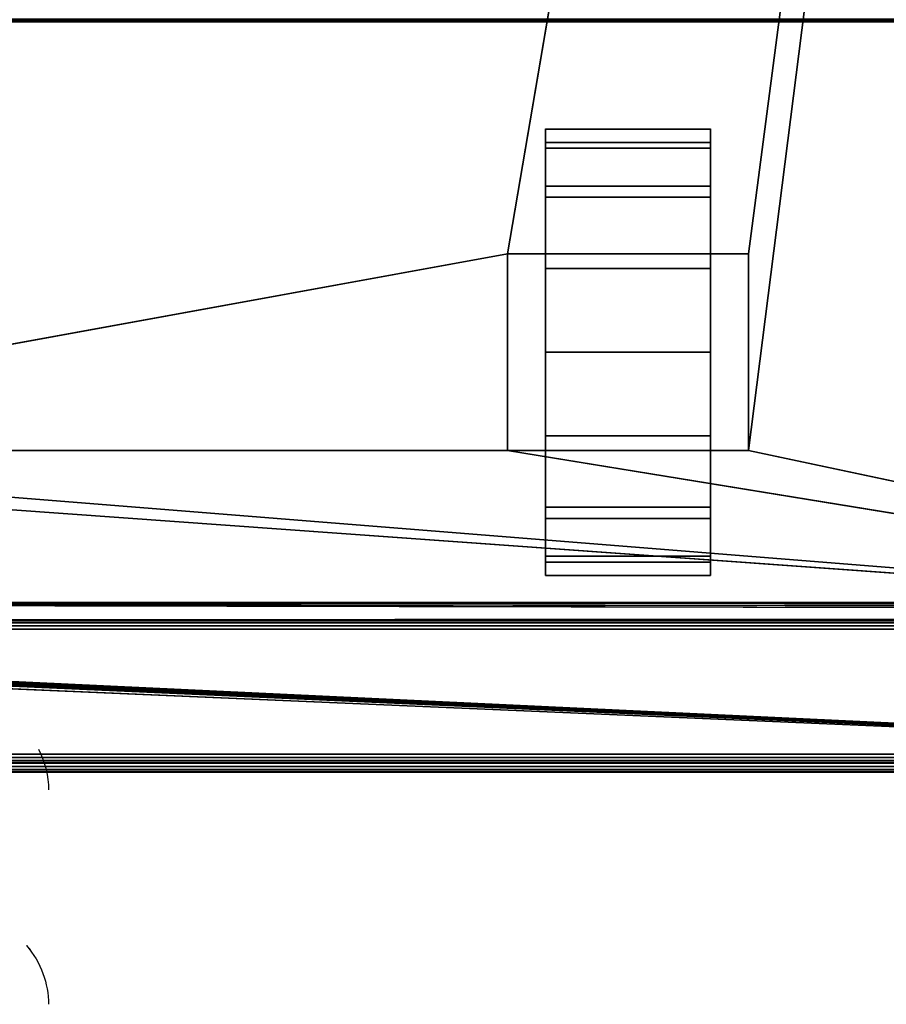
# Model space of a CAD drawing. Header units: millimetres. Extents: x -10 to 414, y -827 to 10.
# Tile 9 of 24: x 206 to 303, y -826 to -716. Entities that reach past the tile are written whole.
import ezdxf

# ---------------------------------------------------------------- set-up
doc = ezdxf.new("R2010")
doc.units = ezdxf.units.MM
doc.header["$MEASUREMENT"] = 0
doc.layers.add('0 Misc', color=7, linetype='Continuous', lineweight=35)
doc.layers.add('10 Raster Images', color=7, linetype='Continuous', lineweight=35)

msp = doc.modelspace()

# ---------------------------------------------------------------- linework, layer by layer
at = {"layer": '0 Misc', "color": 160, "linetype": 'Continuous', "lineweight": 25}
for p, q in [((260.5, -742, 70), (377, -59, 70)), ((287.5, -742, 70), (377, -59, 70)), ((287.5, -764, 70), (377, -59, 70)), ((383, -716, 13), (17, -716, 13)), ((17, -716, 33.5), (383, -716, 33.5)), ((264.75, -732.77, 10.31), (264.75, -729.22, 32.73)), ((264.75, -729.22, 17.27), (264.75, -729.22, 32.73)), ((283.25, -732.77, 39.69), (283.25, -729.22, 17.27)), ((283.25, -729.22, 32.73), (283.25, -729.22, 17.27)), ((264.75, -738.31, 4.77), (264.75, -732.77, 39.69)), ((264.75, -732.77, 10.31), (264.75, -732.77, 39.69)), ((283.25, -738.31, 45.23), (283.25, -732.77, 10.31)), ((283.25, -732.77, 39.69), (283.25, -732.77, 10.31)), ((264.75, -742, 25), (264.75, -738.31, 45.23)), ((264.75, -738.31, 4.77), (264.75, -742, 25)), ((264.75, -738.31, 4.77), (264.75, -738.31, 45.23)), ((283.25, -742, 25), (283.25, -738.31, 4.77)), ((283.25, -742, 47.45), (283.25, -738.31, 4.77)), ((283.25, -738.31, 45.23), (283.25, -738.31, 4.77)), ((139.5, -764, 70), (260.5, -742, 70)), ((260.5, -742, 70), (260.5, -764, 70)), ((287.5, -742, 70), (260.5, -742, 70)), ((260.5, -742, 25), (260.5, -742, 70)), ((260.5, -742, 25), (264.75, -742, 25)), ((260.5, -764, 25), (260.5, -742, 25)), ((264.75, -742, 25), (260.5, -742, 70)), ((264.75, -742, 47.45), (260.5, -742, 70)), ((283.25, -742, 47.45), (260.5, -742, 70)), ((283.25, -742, 47.45), (264.75, -742, 47.45)), ((264.75, -742, 47.45), (264.75, -742, 25)), ((264.75, -742, 25), (264.75, -764, 25)), ((264.75, -760.73, 1.22), (264.75, -742, 25)), ((264.75, -753), (264.75, -742, 25)), ((264.75, -745.27, 1.22), (264.75, -742, 25)), ((283.25, -742, 25), (283.25, -742, 47.45)), ((283.25, -764, 25), (283.25, -742, 25)), ((283.25, -742, 25), (287.5, -742, 25)), ((283.25, -742, 25), (283.25, -760.73, 1.22)), ((283.25, -742, 25), (283.25, -753)), ((283.25, -742, 25), (283.25, -745.27, 1.22)), ((287.5, -742, 25), (283.25, -742, 47.45)), ((287.5, -742, 70), (283.25, -742, 47.45)), ((287.5, -764, 70), (287.5, -742, 70)), ((287.5, -742, 70), (287.5, -742, 25)), ((287.5, -742, 25), (287.5, -764, 25)), ((264.75, -760.73, 1.22), (264.75, -764, 25)), ((283.25, -767.69, 45.23), (283.25, -760.73, 1.22)), ((283.25, -764, 25), (283.25, -760.73, 1.22)), ((377, -783, 70), (112.5, -764, 70)), ((377, -783, 70), (139.5, -764, 70)), ((260.5, -764, 70), (139.5, -764, 70)), ((260.5, -764, 70), (287.5, -764, 70)), ((260.5, -764, 70), (260.5, -764, 25)), ((260.5, -764, 25), (264.75, -764, 25)), ((377, -783, 70), (260.5, -764, 70)), ((260.5, -764, 25), (264.75, -764, 47.45)), ((260.5, -764, 70), (264.75, -764, 47.45)), ((264.75, -764, 47.45), (283.25, -764, 47.45)), ((264.75, -764, 25), (264.75, -764, 47.45)), ((264.75, -767.69, 4.77), (264.75, -764, 47.45)), ((264.75, -767.69, 4.77), (264.75, -764, 25)), ((264.75, -764, 47.45), (287.5, -764, 70)), ((283.25, -764, 47.45), (283.25, -764, 25)), ((283.25, -764, 25), (287.5, -764, 25)), ((283.25, -764, 25), (283.25, -767.69, 45.23)), ((283.25, -764, 25), (287.5, -764, 70)), ((283.25, -764, 47.45), (287.5, -764, 70)), ((287.5, -764, 25), (287.5, -764, 70)), ((377, -783, 70), (287.5, -764, 70)), ((264.75, -773.23, 10.31), (264.75, -767.69, 45.23)), ((264.75, -767.69, 4.77), (264.75, -767.69, 45.23)), ((283.25, -773.23, 39.69), (283.25, -767.69, 4.77)), ((283.25, -767.69, 45.23), (283.25, -767.69, 4.77)), ((264.75, -776.78, 17.27), (264.75, -773.23, 39.69)), ((264.75, -773.23, 10.31), (264.75, -773.23, 39.69)), ((283.25, -776.78, 32.73), (283.25, -773.23, 10.31)), ((283.25, -773.23, 39.69), (283.25, -773.23, 10.31)), ((264.75, -776.78, 17.27), (264.75, -776.78, 32.73)), ((283.25, -776.78, 32.73), (283.25, -776.78, 17.27)), ((399, -799, 1173), (16.89, -781.45, 1173)), ((399, -799, 1173), (16.99, -781.16, 1173)), ((399, -799, 1173), (17, -781, 1173)), ((383.29, -781.71, 1173), (17, -781, 1173)), ((383.11, -781.45, 1173), (17, -781, 1173)), ((383.01, -781.16, 1173), (17, -781, 1173)), ((383, -781, 1173), (17, -781, 1173)), ((399, -799, 1173), (2, -782, 1173)), ((399, -799, 1173), (16, -782, 1173)), ((399, -799, 1173), (16.16, -781.99, 1173)), ((399, -799, 1173), (16.45, -781.89, 1173)), ((399, -799, 1173), (16.71, -781.71, 1173)), ((4, -783, 13.5), (396, -783, 13.5)), ((396, -783, 1169), (4, -783, 1169)), ((359.5, -783, 809), (4, -783, 1169)), ((360.3, -782.9, 93), (23, -783, 93)), ((377, -783, 93), (23, -783, 93)), ((23, -783, 70), (377, -783, 70)), ((396, -783, 13.5), (23, -783, 70)), ((359.5, -783, 428), (23, -783, 93)), ((359.5, -783, 809), (40.5, -783, 809)), ((40.5, -783, 786), (359.5, -783, 786)), ((359.5, -783, 451), (40.5, -783, 451)), ((40.5, -783, 428), (359.5, -783, 428)), ((359.5, -783, 451), (40.5, -783, 786)), ((396, -784, 12.5), (4, -784, 12.5)), ((4, -784, 1170), (396, -784, 1170)), ((4, -798, 12.5), (396, -798, 12.5)), ((396, -798, 1170), (4, -798, 1170)), ((1, -799, 1173), (399, -799, 1173)), ((399, -799, 1195), (1, -799, 1195)), ((396, -799, 13.5), (4, -799, 13.5)), ((4, -799, 1169), (396, -799, 1169)), ((4, -799, 13.5), (396, -799, 1169)), ((195, -799, 1054), (396, -799, 1169)), ((200, -799, 734), (396, -799, 1169)), ((201.36, -799, 733.78), (396, -799, 1169)), ((202.59, -799, 733.16), (396, -799, 1169)), ((202.59, -799, 1046.84), (396, -799, 1169)), ((203.56, -799, 732.19), (396, -799, 1169)), ((203.56, -799, 1047.81), (396, -799, 1169)), ((203.95, -799, 731.53), (396, -799, 1169)), ((203.95, -799, 1048.47), (396, -799, 1169)), ((204.28, -799, 730.78), (396, -799, 1169)), ((204.49, -799, 1049.81), (396, -799, 1169)), ((204.55, -799, 730), (396, -799, 1169)), ((205, -799, 1053), (396, -799, 1169)), ((205, -799, 1054), (396, -799, 1169)), ((1, -800, 1194), (399, -800, 1194)), ((399, -800, 1174), (1, -800, 1174))]:
    msp.add_line(p, q, dxfattribs=at).dxf.unprotected_set("ltscale", 0)
at = {"layer": '0 Misc', "color": 160, "linetype": 'Continuous', "lineweight": 25, "extrusion": (1, 0, 0)}
msp.add_arc((-753, 25, 264.75), 25, 116.1039, 63.8961, dxfattribs=at).dxf.unprotected_set("ltscale", 0)
at = {"layer": '0 Misc', "color": 160, "linetype": 'Continuous', "lineweight": 25, "extrusion": (-1, 0, 0)}
msp.add_arc((753, 25, -283.25), 25, 116.1039, 63.8961, dxfattribs=at).dxf.unprotected_set("ltscale", 0)
at = {"layer": '0 Misc', "color": 160, "linetype": 'Continuous', "lineweight": 25, "extrusion": (1.67198e-16, 0.572254, -0.820077)}
msp.add_arc((-194.68, -241.63, -1055.21), 14.41, 157.3019, 180, dxfattribs=at).dxf.unprotected_set("ltscale", 0)
at = {"layer": '0 Misc', "color": 160, "linetype": 'Continuous', "lineweight": 25, "extrusion": (-3.34396e-16, -0.572254, -0.820077)}
msp.add_arc((194.68, 1279.56, -390.28), 14.41, 326.0516, 0, dxfattribs=at).dxf.unprotected_set("ltscale", 0)
at = {"layer": '0 Misc', "color": 160, "linetype": 'Continuous', "lineweight": 25, "extrusion": (-6.13534e-15, 0.572254, -0.820077)}
msp.add_arc((-194.68, -260.95, -1069.46), 14.41, 146.0516, 180, dxfattribs=at).dxf.unprotected_set("ltscale", 0)
at = {"layer": '0 Misc', "color": 7, "lineweight": 25}
for points, invisible_edges in [([(399, -799, 1195), (1, -1, 1195), (1, -799, 1195)], 1), ([(399, -799, 1195), (399, -1, 1195), (1, -1, 1195)], 12), ([(359.5, -783, 809), (40.5, -59, 809), (40.5, -783, 809)], 1), ([(359.5, -783, 809), (359.5, -59, 809), (40.5, -59, 809)], 12), ([(40.5, -783, 786), (359.5, -59, 786), (359.5, -783, 786)], 1), ([(40.5, -783, 786), (40.5, -59, 786), (359.5, -59, 786)], 12), ([(359.5, -783, 451), (40.5, -59, 451), (40.5, -783, 451)], 1), ([(359.5, -783, 451), (359.5, -59, 451), (40.5, -59, 451)], 12), ([(40.5, -783, 428), (359.5, -59, 428), (359.5, -783, 428)], 1), ([(40.5, -783, 428), (40.5, -59, 428), (359.5, -59, 428)], 12), ([(383.17, -715.83, 12.44), (16.71, -715.71, 12.29), (383.29, -715.71, 12.29)], 2), ([(383.17, -715.83, 12.44), (16.83, -715.83, 12.44), (16.71, -715.71, 12.29)], 12), ([(383.08, -715.92, 12.62), (16.83, -715.83, 12.44), (383.17, -715.83, 12.44)], 2), ([(383.08, -715.92, 12.62), (16.92, -715.92, 12.62), (16.83, -715.83, 12.44)], 12), ([(383.02, -715.98, 12.8), (16.92, -715.92, 12.62), (383.08, -715.92, 12.62)], 2), ([(383.02, -715.98, 12.8), (16.98, -715.98, 12.8), (16.92, -715.92, 12.62)], 12), ([(383, -716, 13), (16.98, -715.98, 12.8), (383.02, -715.98, 12.8)], 2), ([(383, -716, 13), (17, -716, 13), (16.98, -715.98, 12.8)], 12), ([(17, -715.92, 33.88), (383, -715.71, 34.21), (17, -715.71, 34.21)], 1), ([(17, -715.92, 33.88), (383, -715.92, 33.88), (383, -715.71, 34.21)], 12), ([(17, -716, 33.5), (383, -715.92, 33.88), (17, -715.92, 33.88)], 1), ([(17, -716, 33.5), (383, -716, 33.5), (383, -715.92, 33.88)], 12), ([(17, -716, 33.5), (383, -716, 13), (383, -716, 33.5)], 1), ([(17, -716, 33.5), (17, -716, 13), (383, -716, 13)], 12), ([(283.25, -729.5, 33.52), (264.75, -728.02, 24.1), (264.75, -729.5, 33.52)], 1), ([(283.25, -729.5, 33.52), (283.25, -728.02, 24.1), (264.75, -728.02, 24.1)], 12), ([(283.25, -728.02, 24.1), (264.75, -730.17, 14.81), (264.75, -728.02, 24.1)], 1), ([(283.25, -728.02, 24.1), (283.25, -730.17, 14.81), (264.75, -730.17, 14.81)], 12), ([(283.25, -734.4, 41.7), (264.75, -729.5, 33.52), (264.75, -734.4, 41.7)], 1), ([(283.25, -734.4, 41.7), (283.25, -729.5, 33.52), (264.75, -729.5, 33.52)], 12), ([(283.25, -730.17, 14.81), (264.75, -735.64, 7.01), (264.75, -730.17, 14.81)], 1), ([(283.25, -730.17, 14.81), (283.25, -735.64, 7.01), (264.75, -735.64, 7.01)], 12), ([(283.25, -742, 47.45), (264.75, -734.4, 41.7), (264.75, -742, 47.45)], 1), ([(283.25, -742, 47.45), (283.25, -734.4, 41.7), (264.75, -734.4, 41.7)], 12), ([(283.25, -735.64, 7.01), (264.75, -743.64, 1.82), (264.75, -735.64, 7.01)], 1), ([(283.25, -735.64, 7.01), (283.25, -743.64, 1.82), (264.75, -743.64, 1.82)], 12), ([(260.5, -742, 70), (260.5, -764, 25), (260.5, -764, 70)], 1), ([(260.5, -742, 70), (260.5, -742, 25), (260.5, -764, 25)], 12), ([(264.75, -764, 25), (260.5, -742, 25), (264.75, -742, 25)], 1), ([(264.75, -764, 25), (260.5, -764, 25), (260.5, -742, 25)], 12), ([(283.25, -742, 25), (287.5, -764, 25), (283.25, -764, 25)], 1), ([(283.25, -742, 25), (287.5, -742, 25), (287.5, -764, 25)], 12), ([(287.5, -764, 70), (287.5, -742, 25), (287.5, -742, 70)], 1), ([(287.5, -764, 70), (287.5, -764, 25), (287.5, -742, 25)], 12), ([(264.75, -743.64, 1.82), (283.25, -753), (264.75, -753)], 1), ([(264.75, -743.64, 1.82), (283.25, -743.64, 1.82), (283.25, -753)], 12), ([(264.75, -753), (283.25, -762.36, 1.82), (264.75, -762.36, 1.82)], 1), ([(264.75, -753), (283.25, -753), (283.25, -762.36, 1.82)], 12), ([(283.25, -762.36, 1.82), (264.75, -770.36, 7.01), (264.75, -762.36, 1.82)], 1), ([(283.25, -762.36, 1.82), (283.25, -770.36, 7.01), (264.75, -770.36, 7.01)], 12), ([(283.25, -771.6, 41.7), (264.75, -764, 47.45), (264.75, -771.6, 41.7)], 1), ([(283.25, -771.6, 41.7), (283.25, -764, 47.45), (264.75, -764, 47.45)], 12), ([(283.25, -770.36, 7.01), (264.75, -775.83, 14.81), (264.75, -770.36, 7.01)], 1), ([(283.25, -770.36, 7.01), (283.25, -775.83, 14.81), (264.75, -775.83, 14.81)], 12), ([(283.25, -776.5, 33.52), (264.75, -771.6, 41.7), (264.75, -776.5, 33.52)], 1), ([(283.25, -776.5, 33.52), (283.25, -771.6, 41.7), (264.75, -771.6, 41.7)], 12), ([(283.25, -775.83, 14.81), (264.75, -777.98, 24.1), (264.75, -775.83, 14.81)], 1), ([(283.25, -775.83, 14.81), (283.25, -777.98, 24.1), (264.75, -777.98, 24.1)], 12), ([(264.75, -777.98, 24.1), (283.25, -776.5, 33.52), (264.75, -776.5, 33.52)], 1), ([(264.75, -777.98, 24.1), (283.25, -777.98, 24.1), (283.25, -776.5, 33.52)], 12), ([(396, -783, 1169), (4, -783.08, 1169.38), (396, -783.08, 1169.38)], 1), ([(396, -783, 1169), (4, -783, 1169), (4, -783.08, 1169.38)], 12), ([(4, -783, 13.5), (396, -783.08, 13.12), (4, -783.08, 13.12)], 1), ([(4, -783, 13.5), (396, -783, 13.5), (396, -783.08, 13.12)], 12), ([(4, -783.29, 1169.71), (396, -783.08, 1169.38), (4, -783.08, 1169.38)], 1), ([(4, -783.29, 1169.71), (396, -783.29, 1169.71), (396, -783.08, 1169.38)], 12), ([(396, -783.29, 12.79), (4, -783.08, 13.12), (396, -783.08, 13.12)], 1), ([(396, -783.29, 12.79), (4, -783.29, 12.79), (4, -783.08, 13.12)], 12), ([(4, -783.62, 1169.92), (396, -783.29, 1169.71), (4, -783.29, 1169.71)], 1), ([(4, -783.62, 1169.92), (396, -783.62, 1169.92), (396, -783.29, 1169.71)], 12), ([(396, -783.62, 12.58), (4, -783.29, 12.79), (396, -783.29, 12.79)], 1), ([(396, -783.62, 12.58), (4, -783.62, 12.58), (4, -783.29, 12.79)], 12), ([(4, -784, 1170), (396, -783.62, 1169.92), (4, -783.62, 1169.92)], 1), ([(4, -784, 1170), (396, -784, 1170), (396, -783.62, 1169.92)], 12), ([(396, -784, 12.5), (4, -783.62, 12.58), (396, -783.62, 12.58)], 1), ([(396, -784, 12.5), (4, -784, 12.5), (4, -783.62, 12.58)], 12), ([(4, -798, 12.5), (396, -784, 12.5), (396, -798, 12.5)], 1), ([(4, -798, 12.5), (4, -784, 12.5), (396, -784, 12.5)], 12), ([(4, -798, 12.5), (396, -798.38, 12.58), (4, -798.38, 12.58)], 1), ([(4, -798, 12.5), (396, -798, 12.5), (396, -798.38, 12.58)], 12), ([(1, -799, 1173), (399, -799.38, 1173.08), (1, -799.38, 1173.08)], 1), ([(1, -799, 1173), (399, -799, 1173), (399, -799.38, 1173.08)], 12), ([(399, -799, 1195), (1, -799.38, 1194.92), (399, -799.38, 1194.92)], 1), ([(399, -799, 1195), (1, -799, 1195), (1, -799.38, 1194.92)], 12), ([(396, -798.71, 12.79), (4, -798.38, 12.58), (396, -798.38, 12.58)], 1), ([(396, -798.71, 12.79), (4, -798.71, 12.79), (4, -798.38, 12.58)], 12), ([(396, -798.92, 13.12), (4, -798.71, 12.79), (396, -798.71, 12.79)], 1), ([(396, -798.92, 13.12), (4, -798.92, 13.12), (4, -798.71, 12.79)], 12), ([(396, -799, 13.5), (4, -798.92, 13.12), (396, -798.92, 13.12)], 1), ([(396, -799, 13.5), (4, -799, 13.5), (4, -798.92, 13.12)], 12), ([(399, -799.71, 1173.29), (1, -799.38, 1173.08), (399, -799.38, 1173.08)], 1), ([(399, -799.71, 1173.29), (1, -799.71, 1173.29), (1, -799.38, 1173.08)], 12), ([(399, -799.38, 1194.92), (1, -799.71, 1194.71), (399, -799.71, 1194.71)], 1), ([(399, -799.38, 1194.92), (1, -799.38, 1194.92), (1, -799.71, 1194.71)], 12), ([(399, -799.92, 1173.62), (1, -799.71, 1173.29), (399, -799.71, 1173.29)], 1), ([(399, -799.92, 1173.62), (1, -799.92, 1173.62), (1, -799.71, 1173.29)], 12), ([(399, -799.71, 1194.71), (1, -799.92, 1194.38), (399, -799.92, 1194.38)], 1), ([(399, -799.71, 1194.71), (1, -799.71, 1194.71), (1, -799.92, 1194.38)], 12), ([(399, -800, 1174), (1, -799.92, 1173.62), (399, -799.92, 1173.62)], 1), ([(399, -800, 1174), (1, -800, 1174), (1, -799.92, 1173.62)], 12), ([(1, -800, 1194), (399, -799.92, 1194.38), (1, -799.92, 1194.38)], 1), ([(1, -800, 1194), (399, -800, 1194), (399, -799.92, 1194.38)], 12), ([(1, -800, 1194), (399, -800, 1174), (399, -800, 1194)], 1), ([(1, -800, 1194), (1, -800, 1174), (399, -800, 1174)], 12)]:
    msp.add_3dface(points, dxfattribs=dict(at, invisible_edges=invisible_edges))
for points in [[(383, -17, 1173), (17, -781, 1173), (17, -17, 1173)], [(383, -781, 1173), (17, -781, 1173), (383, -17, 1173)], [(23, -783, 93), (360.3, -782.9, 93), (23, -59, 93)], [(23, -59, 93), (360.3, -782.9, 93), (360.3, -59.1, 93)], [(377, -59, 70), (23, -783, 70), (23, -59, 70)], [(23, -783, 70), (377, -59, 70), (112.5, -742, 70)], [(112.5, -742, 70), (377, -59, 70), (139.5, -742, 70)], [(139.5, -742, 70), (377, -59, 70), (139.5, -764, 70)], [(139.5, -764, 70), (377, -59, 70), (260.5, -742, 70)], [(260.5, -742, 70), (377, -59, 70), (287.5, -742, 70)], [(287.5, -742, 70), (377, -59, 70), (287.5, -764, 70)], [(377, -783, 70), (287.5, -764, 70), (377, -59, 70)], [(264.75, -729.22, 17.27), (264.75, -729.22, 32.73), (264.75, -728, 25)], [(283.25, -729.22, 32.73), (283.25, -729.22, 17.27), (283.25, -728, 25)], [(264.75, -732.77, 10.31), (264.75, -732.77, 39.69), (264.75, -729.22, 32.73)], [(264.75, -732.77, 10.31), (264.75, -729.22, 32.73), (264.75, -729.22, 17.27)], [(283.25, -732.77, 39.69), (283.25, -732.77, 10.31), (283.25, -729.22, 17.27)], [(283.25, -732.77, 39.69), (283.25, -729.22, 17.27), (283.25, -729.22, 32.73)], [(264.75, -738.31, 4.77), (264.75, -738.31, 45.23), (264.75, -732.77, 39.69)], [(264.75, -738.31, 4.77), (264.75, -732.77, 39.69), (264.75, -732.77, 10.31)], [(283.25, -738.31, 45.23), (283.25, -738.31, 4.77), (283.25, -732.77, 10.31)], [(283.25, -738.31, 45.23), (283.25, -732.77, 10.31), (283.25, -732.77, 39.69)], [(264.75, -738.31, 45.23), (264.75, -742, 25), (264.75, -742, 47.45)], [(264.75, -745.27, 1.22), (264.75, -742, 25), (264.75, -738.31, 4.77)], [(264.75, -738.31, 4.77), (264.75, -742, 25), (264.75, -738.31, 45.23)], [(283.25, -742, 25), (283.25, -745.27, 1.22), (283.25, -738.31, 4.77)], [(283.25, -742, 25), (283.25, -738.31, 4.77), (283.25, -742, 47.45)], [(283.25, -742, 47.45), (283.25, -738.31, 4.77), (283.25, -738.31, 45.23)], [(260.5, -764, 70), (139.5, -764, 70), (260.5, -742, 70)], [(260.5, -742, 70), (264.75, -742, 25), (260.5, -742, 25)], [(264.75, -742, 25), (260.5, -742, 70), (264.75, -742, 47.45)], [(264.75, -742, 47.45), (260.5, -742, 70), (283.25, -742, 47.45)], [(287.5, -742, 70), (283.25, -742, 47.45), (260.5, -742, 70)], [(264.75, -760.73, 1.22), (264.75, -764, 25), (264.75, -742, 25)], [(264.75, -760.73, 1.22), (264.75, -742, 25), (264.75, -753)], [(264.75, -753), (264.75, -742, 25), (264.75, -745.27, 1.22)], [(283.25, -764, 25), (283.25, -760.73, 1.22), (283.25, -742, 25)], [(283.25, -742, 25), (283.25, -760.73, 1.22), (283.25, -753)], [(283.25, -742, 25), (283.25, -753), (283.25, -745.27, 1.22)], [(283.25, -742, 47.45), (287.5, -742, 25), (283.25, -742, 25)], [(287.5, -742, 25), (283.25, -742, 47.45), (287.5, -742, 70)], [(264.75, -767.69, 4.77), (264.75, -764, 25), (264.75, -760.73, 1.22)], [(283.25, -767.69, 45.23), (283.25, -767.69, 4.77), (283.25, -760.73, 1.22)], [(283.25, -767.69, 45.23), (283.25, -760.73, 1.22), (283.25, -764, 25)], [(23, -783, 70), (112.5, -764, 70), (377, -783, 70)], [(377, -783, 70), (112.5, -764, 70), (139.5, -764, 70)], [(377, -783, 70), (139.5, -764, 70), (260.5, -764, 70)], [(377, -783, 70), (260.5, -764, 70), (287.5, -764, 70)], [(264.75, -764, 47.45), (260.5, -764, 25), (264.75, -764, 25)], [(260.5, -764, 25), (264.75, -764, 47.45), (260.5, -764, 70)], [(260.5, -764, 70), (264.75, -764, 47.45), (287.5, -764, 70)], [(264.75, -767.69, 4.77), (264.75, -767.69, 45.23), (264.75, -764, 47.45)], [(264.75, -767.69, 4.77), (264.75, -764, 47.45), (264.75, -764, 25)], [(283.25, -764, 47.45), (287.5, -764, 70), (264.75, -764, 47.45)], [(283.25, -764, 47.45), (283.25, -767.69, 45.23), (283.25, -764, 25)], [(287.5, -764, 70), (283.25, -764, 25), (287.5, -764, 25)], [(283.25, -764, 25), (287.5, -764, 70), (283.25, -764, 47.45)], [(264.75, -773.23, 10.31), (264.75, -773.23, 39.69), (264.75, -767.69, 45.23)], [(264.75, -773.23, 10.31), (264.75, -767.69, 45.23), (264.75, -767.69, 4.77)], [(283.25, -773.23, 39.69), (283.25, -773.23, 10.31), (283.25, -767.69, 4.77)], [(283.25, -773.23, 39.69), (283.25, -767.69, 4.77), (283.25, -767.69, 45.23)], [(264.75, -776.78, 17.27), (264.75, -776.78, 32.73), (264.75, -773.23, 39.69)], [(264.75, -776.78, 17.27), (264.75, -773.23, 39.69), (264.75, -773.23, 10.31)], [(283.25, -776.78, 32.73), (283.25, -776.78, 17.27), (283.25, -773.23, 10.31)], [(283.25, -776.78, 32.73), (283.25, -773.23, 10.31), (283.25, -773.23, 39.69)], [(264.75, -776.78, 32.73), (264.75, -776.78, 17.27), (264.75, -778, 25)], [(283.25, -776.78, 17.27), (283.25, -776.78, 32.73), (283.25, -778, 25)], [(399, -799, 1173), (16.71, -781.71, 1173), (16.89, -781.45, 1173)], [(399, -799, 1173), (16.89, -781.45, 1173), (16.99, -781.16, 1173)], [(399, -799, 1173), (16.99, -781.16, 1173), (17, -781, 1173)], [(399, -799, 1173), (17, -781, 1173), (383.29, -781.71, 1173)], [(383.29, -781.71, 1173), (17, -781, 1173), (383.11, -781.45, 1173)], [(383.11, -781.45, 1173), (17, -781, 1173), (383.01, -781.16, 1173)], [(383.01, -781.16, 1173), (17, -781, 1173), (383, -781, 1173)], [(1, -799, 1173), (2, -782, 1173), (399, -799, 1173)], [(399, -799, 1173), (2, -782, 1173), (16, -782, 1173)], [(399, -799, 1173), (16, -782, 1173), (16.16, -781.99, 1173)], [(399, -799, 1173), (16.16, -781.99, 1173), (16.45, -781.89, 1173)], [(399, -799, 1173), (16.45, -781.89, 1173), (16.71, -781.71, 1173)], [(4, -783, 13.5), (23, -783, 70), (396, -783, 13.5)], [(40.5, -783, 809), (4, -783, 1169), (359.5, -783, 809)], [(396, -783, 1169), (359.5, -783, 809), (4, -783, 1169)], [(360.3, -782.9, 93), (23, -783, 93), (377, -783, 93)], [(377, -783, 70), (396, -783, 13.5), (23, -783, 70)], [(359.5, -783, 428), (377, -783, 93), (23, -783, 93)], [(359.5, -783, 428), (23, -783, 93), (40.5, -783, 428)], [(40.5, -783, 451), (40.5, -783, 786), (359.5, -783, 451)], [(359.5, -783, 786), (359.5, -783, 451), (40.5, -783, 786)]]:
    msp.add_3dface(points, dxfattribs=at)
at = {"layer": '0 Misc', "color": 5, "lineweight": 25}
for points, invisible_edges in [([(396, -798, 1170), (4, -784, 1170), (4, -798, 1170)], 1), ([(396, -798, 1170), (396, -784, 1170), (4, -784, 1170)], 12), ([(396, -798, 1170), (4, -798.38, 1169.92), (396, -798.38, 1169.92)], 1), ([(396, -798, 1170), (4, -798, 1170), (4, -798.38, 1169.92)], 12), ([(4, -798.71, 1169.71), (396, -798.38, 1169.92), (4, -798.38, 1169.92)], 1), ([(4, -798.71, 1169.71), (396, -798.71, 1169.71), (396, -798.38, 1169.92)], 12), ([(4, -798.92, 1169.38), (396, -798.71, 1169.71), (4, -798.71, 1169.71)], 1), ([(4, -798.92, 1169.38), (396, -798.92, 1169.38), (396, -798.71, 1169.71)], 12), ([(4, -799, 1169), (396, -798.92, 1169.38), (4, -798.92, 1169.38)], 1), ([(4, -799, 1169), (396, -799, 1169), (396, -798.92, 1169.38)], 12)]:
    msp.add_3dface(points, dxfattribs=dict(at, invisible_edges=invisible_edges))
for points in [[(396, -799, 1169), (4, -799, 13.5), (396, -799, 13.5)], [(4, -799, 13.5), (396, -799, 1169), (204.55, -799, 730)], [(4, -799, 1169), (195, -799, 1054), (396, -799, 1169)], [(205, -799, 1054), (396, -799, 1169), (195, -799, 1054)], [(201.36, -799, 733.78), (396, -799, 1169), (200, -799, 734)], [(200, -799, 734), (396, -799, 1169), (202.59, -799, 1046.84)], [(202.59, -799, 733.16), (396, -799, 1169), (201.36, -799, 733.78)], [(203.56, -799, 732.19), (396, -799, 1169), (202.59, -799, 733.16)], [(202.59, -799, 1046.84), (396, -799, 1169), (203.56, -799, 1047.81)], [(203.95, -799, 731.53), (396, -799, 1169), (203.56, -799, 732.19)], [(203.56, -799, 1047.81), (396, -799, 1169), (203.95, -799, 1048.47)], [(204.28, -799, 730.78), (396, -799, 1169), (203.95, -799, 731.53)], [(203.95, -799, 1048.47), (396, -799, 1169), (204.49, -799, 1049.81)], [(204.55, -799, 730), (396, -799, 1169), (204.28, -799, 730.78)], [(204.49, -799, 1049.81), (396, -799, 1169), (205, -799, 1053)], [(205, -799, 1053), (396, -799, 1169), (205, -799, 1054)]]:
    msp.add_3dface(points, dxfattribs=at)
at = {"layer": '10 Raster Images', "color": 160, "linetype": 'Continuous', "lineweight": 25}
for p, q in [((264.75, -729.22, 17.27), (264.75, -728, 25)), ((264.75, -728, 25), (264.75, -729.22, 32.73)), ((283.25, -729.22, 32.73), (283.25, -728, 25)), ((283.25, -728, 25), (283.25, -729.22, 17.27)), ((264.75, -729.22, 32.73), (264.75, -732.77, 39.69)), ((264.75, -732.77, 10.31), (264.75, -729.22, 17.27)), ((283.25, -729.22, 17.27), (283.25, -732.77, 10.31)), ((283.25, -732.77, 39.69), (283.25, -729.22, 32.73)), ((264.75, -732.77, 39.69), (264.75, -738.31, 45.23)), ((264.75, -738.31, 4.77), (264.75, -732.77, 10.31)), ((283.25, -732.77, 10.31), (283.25, -738.31, 4.77)), ((283.25, -738.31, 45.23), (283.25, -732.77, 39.69)), ((264.75, -738.31, 45.23), (264.75, -742, 47.45)), ((264.75, -745.27, 1.22), (264.75, -738.31, 4.77)), ((283.25, -738.31, 4.77), (283.25, -745.27, 1.22)), ((283.25, -742, 47.45), (283.25, -738.31, 45.23)), ((260.5, -742, 70), (287.5, -742, 70)), ((260.5, -764, 70), (260.5, -742, 70)), ((260.5, -742, 70), (260.5, -742, 25)), ((260.5, -742, 25), (264.75, -742, 25)), ((287.5, -742, 70), (260.5, -742, 70)), ((264.75, -742, 47.45), (264.75, -742, 25)), ((264.75, -742, 25), (264.75, -764, 25)), ((264.75, -742, 25), (264.75, -742, 47.45)), ((264.75, -742, 47.45), (283.25, -742, 47.45)), ((283.25, -764, 25), (283.25, -742, 25)), ((283.25, -742, 25), (283.25, -742, 47.45)), ((283.25, -742, 47.45), (283.25, -742, 25)), ((283.25, -742, 25), (287.5, -742, 25)), ((287.5, -742, 70), (287.5, -764, 70)), ((287.5, -742, 25), (287.5, -742, 70)), ((264.75, -753), (264.75, -745.27, 1.22)), ((283.25, -745.27, 1.22), (283.25, -753)), ((264.75, -760.73, 1.22), (264.75, -753)), ((283.25, -753), (283.25, -760.73, 1.22)), ((264.75, -767.69, 4.77), (264.75, -760.73, 1.22)), ((283.25, -760.73, 1.22), (283.25, -767.69, 4.77)), ((287.5, -764, 70), (260.5, -764, 70)), ((264.75, -764, 25), (260.5, -764, 25)), ((260.5, -764, 25), (260.5, -764, 70)), ((260.5, -764, 70), (287.5, -764, 70)), ((264.75, -764, 47.45), (264.75, -767.69, 45.23)), ((264.75, -764, 25), (264.75, -764, 47.45)), ((283.25, -764, 47.45), (264.75, -764, 47.45)), ((264.75, -764, 47.45), (264.75, -764, 25)), ((283.25, -764, 47.45), (283.25, -764, 25)), ((283.25, -767.69, 45.23), (283.25, -764, 47.45)), ((287.5, -764, 25), (283.25, -764, 25)), ((283.25, -764, 25), (283.25, -764, 47.45)), ((287.5, -764, 70), (287.5, -764, 25)), ((264.75, -767.69, 45.23), (264.75, -773.23, 39.69)), ((264.75, -773.23, 10.31), (264.75, -767.69, 4.77)), ((283.25, -767.69, 4.77), (283.25, -773.23, 10.31)), ((283.25, -773.23, 39.69), (283.25, -767.69, 45.23)), ((264.75, -773.23, 39.69), (264.75, -776.78, 32.73)), ((264.75, -776.78, 17.27), (264.75, -773.23, 10.31)), ((283.25, -773.23, 10.31), (283.25, -776.78, 17.27)), ((283.25, -776.78, 32.73), (283.25, -773.23, 39.69)), ((264.75, -776.78, 32.73), (264.75, -778, 25)), ((264.75, -778, 25), (264.75, -776.78, 17.27)), ((283.25, -776.78, 17.27), (283.25, -778, 25)), ((283.25, -778, 25), (283.25, -776.78, 32.73)), ((4, -783, 13.5), (396, -783, 13.5)), ((396, -783, 1169), (4, -783, 1169)), ((377, -783, 93), (23, -783, 93)), ((23, -783, 70), (377, -783, 70)), ((377, -783, 70), (23, -783, 70)), ((23, -783, 93), (377, -783, 93)), ((40.5, -783, 451), (359.5, -783, 451)), ((40.5, -783, 809), (359.5, -783, 809)), ((359.5, -783, 428), (40.5, -783, 428)), ((359.5, -783, 786), (40.5, -783, 786)), ((1, -799, 1173), (399, -799, 1173)), ((396, -799, 13.5), (4, -799, 13.5)), ((4, -799, 1169), (396, -799, 1169))]:
    msp.add_line(p, q, dxfattribs=at).dxf.unprotected_set("ltscale", 0)

doc.saveas('drawing.dxf')
